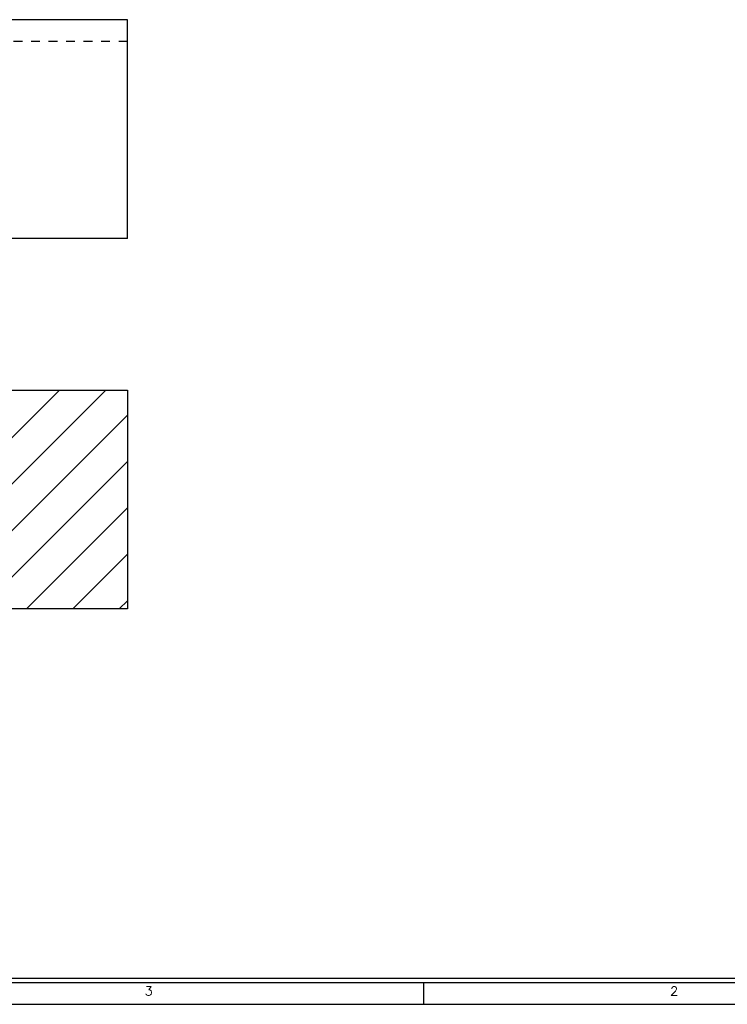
# Model space of a CAD drawing. Header units: inches. Extents: x 3 to 351, y 4 to 271.
# Tile 84 of 256: x 156 to 164, y 55 to 66. Entities that reach past the tile are written whole.
import ezdxf
from ezdxf.enums import TextEntityAlignment as Align

# ---------------------------------------------------------------- set-up
doc = ezdxf.new("R2010")
doc.units = ezdxf.units.IN
doc.header["$LTSCALE"] = 0.5
doc.header["$MEASUREMENT"] = 0
doc.linetypes.add('HIDDEN', pattern=[0.225, 0.15, -0.075])
doc.layers.add('MFB', color=7, linetype='Continuous')
doc.layers.add('PLOTVIEW1', color=7, linetype='Continuous')
doc.styles.add('VERO5-RomanD', font='romand__.ttf')

msp = doc.modelspace()

# ---------------------------------------------------------------- linework, layer by layer
at = {"layer": 'MFB', "color": 254, "linetype": 'Continuous'}
for p, q in [((157.372, 65.897), (151.809, 65.897)), ((157.372, 63.397), (157.372, 65.897)), ((157.372, 63.397), (152.372, 63.397)), ((156.596, 61.665), (155.139, 60.208)), ((155.226, 61.665), (157.372, 61.665)), ((157.127, 61.665), (155.276, 59.815)), ((157.372, 61.665), (157.372, 59.165)), ((157.372, 61.38), (155.521, 59.529)), ((157.372, 60.849), (155.687, 59.165)), ((157.372, 60.319), (156.218, 59.165)), ((157.372, 59.789), (156.748, 59.165)), ((157.372, 59.258), (157.278, 59.165)), ((157.372, 59.165), (155.521, 59.165))]:
    msp.add_line(p, q, dxfattribs=at)
at = {"layer": 'MFB', "color": 254, "linetype": 'HIDDEN'}
msp.add_line((157.372, 65.647), (155.483, 65.647), dxfattribs=at)
at = {"layer": 'PLOTVIEW1', "color": 97, "linetype": 'Continuous'}
for p, q in [((125.752, 54.948), (171.752, 54.948)), ((125.752, 54.898), (171.752, 54.898)), ((160.752, 54.898), (160.752, 54.648)), ((125.752, 54.648), (171.752, 54.648))]:
    msp.add_line(p, q, dxfattribs=at)

# ---------------------------------------------------------------- texts
at = {"layer": 'PLOTVIEW1', "color": 56, "linetype": 'Continuous', "style": 'VERO5-RomanD', "width": 1.000527}
for s, p, p2 in [('3', (157.568, 54.75), (157.662, 54.75)), ('2', (163.568, 54.75), (163.662, 54.75))]:
    msp.add_text(s, height=0.1, dxfattribs=at).set_placement(p, p2, align=Align.FIT)

doc.saveas('drawing.dxf')
